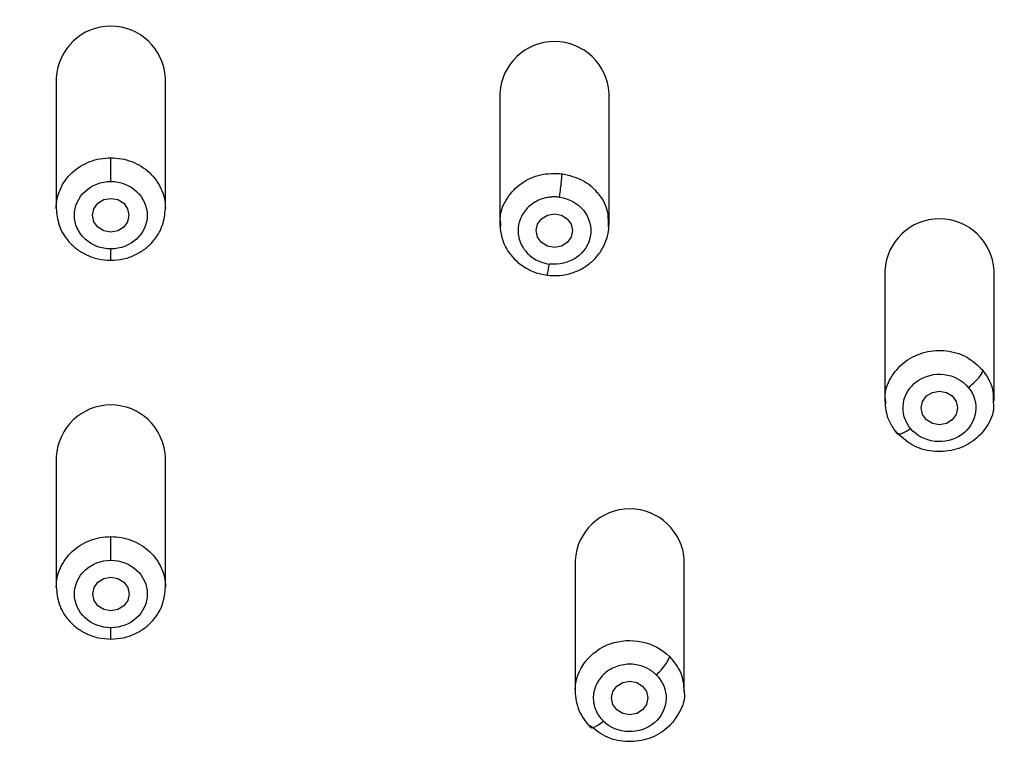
# Model space of a CAD drawing. Header units: millimetres. Extents: x 3500.5 to 3550.5, y 1627.6 to 1680.7.
# Tile 14 of 24: x 3516.7 to 3519.4, y 1660.2 to 1662.2. Entities that reach past the tile are written whole.
import ezdxf

# ---------------------------------------------------------------- set-up
doc = ezdxf.new("R2010")
doc.units = ezdxf.units.MM
doc.layers.add('cotas', color=253, linetype='Continuous', lineweight=5)
doc.styles.add('ARIAL', font='arial.ttf')
doc.dimstyles.new('RS (E1.10)', dxfattribs={"dimtxt": 1.5, "dimasz": 0.7, "dimexe": 0.5, "dimexo": 1, "dimgap": 1, "dimtad": 0, "dimtih": 1, "dimtoh": 1, "dimdec": 0, "dimlfac": 10, "dimtxsty": 'ARIAL', "dimcen": 0, "dimclrd": 256, "dimclre": 256, "dimclrt": 256, "dimadec": 0, "dimazin": 0, "dimtfac": 1, "dimtdec": 0, "dimtofl": 0, "dimtmove": 0, "dimatfit": 3, "dimfxl": 1, "dimlwd": -1, "dimlwe": -1, "dimarcsym": 0})

# ---------------------------------------------------------------- blocks, each defined once
blk = doc.blocks.new('*D17')
at = {"layer": 'cotas', "transparency": 16777216}
for p, q in [((3511.9823, 1659.2866), (3511.9823, 1667.7818)), ((3521.9734, 1659.2427), (3521.9734, 1667.7818)), ((3512.6823, 1667.2818), (3514.3939, 1667.2818)), ((3521.2734, 1667.2818), (3519.5617, 1667.2818))]:
    blk.add_line(p, q, dxfattribs=at)
for points in [[(3512.6823, 1667.3985), (3512.6823, 1667.1652), (3511.9823, 1667.2818)], [(3521.2734, 1667.3985), (3521.2734, 1667.1652), (3521.9734, 1667.2818)]]:
    blk.add_solid(points, dxfattribs=at)
at = {"layer": 'Defpoints', "color": 0, "transparency": 16777216}
for p in [(3511.9823, 1667.2818), (3511.9823, 1658.2866), (3521.9734, 1658.2427)]:
    blk.add_point(p, dxfattribs=at)
at = {"layer": 'cotas', "transparency": 16777216, "insert": (3516.9778, 1667.2818), "char_height": 1.5, "attachment_point": 5, "style": 'ARIAL'}
blk.add_mtext('100', dxfattribs=at)

msp = doc.modelspace()

# ---------------------------------------------------------------- linework, layer by layer
at = {"color": 7, "linetype": 'Continuous', "lineweight": 25}
for p, q in [((3516.8007, 1662.0361), (3516.8007, 1661.6776)), ((3517.1007, 1661.6776), (3517.1007, 1662.0361)), ((3518.0197, 1661.9939), (3518.0197, 1661.6353)), ((3518.3197, 1661.6353), (3518.3197, 1661.9939)), ((3518.317, 1661.6352), (3518.3176, 1661.6256)), ((3519.0776, 1661.5069), (3519.0776, 1661.1484)), ((3519.3776, 1661.1484), (3519.3776, 1661.5069)), ((3519.1087, 1661.0637), (3519.1109, 1661.0598)), ((3516.8009, 1660.9957), (3516.8009, 1660.6372)), ((3517.1009, 1660.6372), (3517.1009, 1660.9957)), ((3518.2266, 1660.7104), (3518.2266, 1660.3519)), ((3518.5266, 1660.3519), (3518.5266, 1660.7104)), ((3518.2675, 1660.2565), (3518.2696, 1660.2526))]:
    msp.add_line(p, q, dxfattribs=at)
at = {"color": 7, "linetype": 'Continuous', "lineweight": 25, "flags": 128}
for points in [[(3517.0007, 1661.6587), (3516.9969, 1661.641), (3516.9861, 1661.626), (3516.9698, 1661.6159), (3516.9507, 1661.6124), (3516.9316, 1661.6159), (3516.9153, 1661.626), (3516.9045, 1661.641), (3516.9007, 1661.6587), (3516.9045, 1661.6764), (3516.9153, 1661.6915), (3516.9316, 1661.7015), (3516.9507, 1661.705), (3516.9698, 1661.7015), (3516.9861, 1661.6915), (3516.9969, 1661.6764), (3517.0007, 1661.6587)], [(3518.2197, 1661.6165), (3518.2159, 1661.5987), (3518.205, 1661.5837), (3518.1888, 1661.5737), (3518.1697, 1661.5702), (3518.1505, 1661.5737), (3518.1343, 1661.5837), (3518.1235, 1661.5987), (3518.1197, 1661.6165), (3518.1235, 1661.6342), (3518.1343, 1661.6492), (3518.1505, 1661.6592), (3518.1697, 1661.6628), (3518.1888, 1661.6592), (3518.205, 1661.6492), (3518.2159, 1661.6342), (3518.2197, 1661.6165)], [(3519.2776, 1661.1295), (3519.2738, 1661.1118), (3519.2629, 1661.0968), (3519.2467, 1661.0868), (3519.2276, 1661.0832), (3519.2084, 1661.0868), (3519.1922, 1661.0968), (3519.1814, 1661.1118), (3519.1776, 1661.1295), (3519.1814, 1661.1472), (3519.1922, 1661.1623), (3519.2084, 1661.1723), (3519.2276, 1661.1758), (3519.2467, 1661.1723), (3519.2629, 1661.1623), (3519.2738, 1661.1472), (3519.2776, 1661.1295)], [(3517.0009, 1660.6183), (3516.9971, 1660.6006), (3516.9862, 1660.5856), (3516.97, 1660.5755), (3516.9509, 1660.572), (3516.9317, 1660.5755), (3516.9155, 1660.5856), (3516.9047, 1660.6006), (3516.9009, 1660.6183), (3516.9047, 1660.636), (3516.9155, 1660.651), (3516.9317, 1660.6611), (3516.9509, 1660.6646), (3516.97, 1660.6611), (3516.9862, 1660.651), (3516.9971, 1660.636), (3517.0009, 1660.6183)], [(3518.4266, 1660.333), (3518.4228, 1660.3153), (3518.4119, 1660.3002), (3518.3957, 1660.2902), (3518.3766, 1660.2867), (3518.3574, 1660.2902), (3518.3412, 1660.3002), (3518.3304, 1660.3153), (3518.3266, 1660.333), (3518.3304, 1660.3507), (3518.3412, 1660.3657), (3518.3574, 1660.3758), (3518.3766, 1660.3793), (3518.3957, 1660.3758), (3518.4119, 1660.3657), (3518.4228, 1660.3507), (3518.4266, 1660.333)]]:
    msp.add_lwpolyline(points, dxfattribs=at)
at = {"color": 7, "linetype": 'Continuous', "lineweight": 25}
for centre in [(3516.9507, 1662.0278), (3518.1697, 1661.9856), (3519.2276, 1661.4986), (3516.9509, 1660.9874), (3518.3766, 1660.7021)]:
    msp.add_arc(centre, 0.1502, 3.1722, 176.8278, dxfattribs=at)
for points, knots in [([(3521.8444, 1661.0744), (3521.832, 1661.1776), (3521.8094, 1661.3662), (3521.77, 1661.6219), (3521.7315, 1661.825), (3521.6944, 1661.9901), (3521.6567, 1662.1357), (3521.5999, 1662.3278), (3521.5134, 1662.5672), (3521.3808, 1662.848), (3521.2285, 1663.0965), (3521.0602, 1663.3143), (3520.9012, 1663.482), (3520.7446, 1663.6198), (3520.6082, 1663.7232), (3520.4779, 1663.8096), (3520.3502, 1663.8846), (3520.2066, 1663.9589), (3520.0383, 1664.0337), (3519.8513, 1664.1031), (3519.5808, 1664.186), (3519.2273, 1664.2637), (3518.79, 1664.3242), (3518.351, 1664.3657), (3517.9109, 1664.397), (3517.4552, 1664.4172), (3516.9866, 1664.4251), (3516.6169, 1664.4204), (3516.3542, 1664.4123), (3516.1795, 1664.4052), (3515.9651, 1664.3941), (3515.7013, 1664.377), (3515.5093, 1664.3603), (3515.405, 1664.3512)], [0, 0, 0, 0, 0.039243, 0.071791, 0.09764, 0.117187, 0.135526, 0.154214, 0.192441, 0.23085, 0.26994, 0.30031, 0.332064, 0.354244, 0.375996, 0.393823, 0.410415, 0.428983, 0.451508, 0.475834, 0.499608, 0.551439, 0.603105, 0.654723, 0.706374, 0.758049, 0.814897, 0.870869, 0.887859, 0.907162, 0.932279, 0.963225, 1, 1, 1, 1]), ([(3515.3985, 1664.321), (3515.5703, 1664.3372), (3515.9147, 1664.3644), (3516.3462, 1664.3848), (3516.6917, 1664.393), (3516.9508, 1664.395), (3517.21, 1664.393), (3517.5555, 1664.3848), (3517.9869, 1664.3644), (3518.4174, 1664.3304), (3518.7609, 1664.2954), (3519.1034, 1664.2526), (3519.443, 1664.1912), (3519.7746, 1664.1004), (3520.0172, 1664.0152), (3520.2511, 1663.9114), (3520.4736, 1663.7878), (3520.6472, 1663.6684), (3520.7778, 1663.5635), (3520.8712, 1663.4802), (3520.96, 1663.3928), (3521.0719, 1663.2708), (3521.2506, 1663.0445), (3521.4556, 1662.6907), (3521.6287, 1662.2371), (3521.7437, 1661.7685), (3521.8053, 1661.3724), (3521.8343, 1661.1339), (3521.8435, 1661.0543)], [220.357511, 220.357511, 220.357511, 220.357511, 225.496348, 230.635186, 233.204604, 235.774023, 238.343442, 240.912862, 246.051701, 251.190541, 253.75996, 256.32938, 261.468219, 264.037639, 266.607058, 269.176478, 271.745897, 274.315317, 275.600027, 276.884736, 278.169446, 279.455737, 282.026737, 287.168738, 292.310739, 297.45274, 302.59474, 305.165741, 305.165741, 305.165741, 305.165741]), ([(3515.2296, 1651.5859), (3515.2259, 1651.6281), (3515.2141, 1651.7548), (3515.188, 1651.9643), (3515.1399, 1652.2119), (3515.0817, 1652.4134), (3515.0194, 1652.5689), (3514.9635, 1652.6813), (3514.8981, 1652.7887), (3514.8235, 1652.8901), (3514.7539, 1652.969), (3514.6941, 1653.0281), (3514.6471, 1653.0707), (3514.5675, 1653.1372), (3514.4326, 1653.2348), (3514.2363, 1653.353), (3514.0163, 1653.4723), (3513.7961, 1653.5909), (3513.581, 1653.7172), (3513.3748, 1653.8555), (3513.182, 1654.0097), (3513.0059, 1654.1798), (3512.8489, 1654.365), (3512.6658, 1654.6288), (3512.485, 1654.9837), (3512.3473, 1655.3947), (3512.277, 1655.7008), (3512.2412, 1655.8932), (3512.2215, 1656.011), (3512.1977, 1656.1678), (3512.1719, 1656.3645), (3512.145, 1656.6011), (3512.1145, 1656.9169), (3512.0873, 1657.3124), (3512.0678, 1657.7878), (3512.0576, 1658.2635), (3512.0554, 1658.7394), (3512.0599, 1659.1367), (3512.0675, 1659.4537), (3512.0755, 1659.6917), (3512.0861, 1659.9259), (3512.1042, 1660.239), (3512.1296, 1660.5516), (3512.1633, 1660.8633), (3512.2019, 1661.1746), (3512.2632, 1661.5628), (3512.3757, 1662.0221), (3512.5446, 1662.467), (3512.7448, 1662.8138), (3512.9199, 1663.0354), (3513.0296, 1663.1547), (3513.1166, 1663.2401), (3513.2082, 1663.3211), (3513.3361, 1663.4231), (3513.5064, 1663.5389), (3513.7246, 1663.658), (3513.9538, 1663.7578), (3514.1912, 1663.8393), (3514.5155, 1663.926), (3514.8474, 1663.9846), (3515.182, 1664.0257), (3515.5178, 1664.0593), (3515.9385, 1664.0915), (3516.3601, 1664.111), (3516.6976, 1664.1188), (3516.9508, 1664.1208), (3517.2041, 1664.1188), (3517.5416, 1664.111), (3517.9632, 1664.0914), (3518.2997, 1664.0658), (3518.4678, 1664.0502)], [272.234451, 272.234451, 272.234451, 272.234451, 273.523234, 276.1008, 278.678366, 281.255932, 282.544715, 283.833498, 285.122281, 286.411064, 287.699847, 288.344238, 288.98863, 289.633021, 291.544346, 294.100061, 296.655777, 299.211493, 301.767209, 304.322925, 306.878641, 309.434356, 311.990072, 314.545788, 319.65722, 324.768651, 328.593127, 329.880083, 331.167039, 332.453996, 335.027909, 337.601821, 340.175734, 345.32356, 350.471386, 355.619211, 360.767037, 365.914862, 368.505671, 371.062688, 373.619705, 376.176722, 381.290755, 383.847772, 386.404789, 391.518822, 396.632856, 401.74689, 406.860923, 409.41794, 410.697118, 411.974957, 413.252796, 414.530634, 417.086312, 419.641989, 422.197667, 424.753344, 427.309021, 432.420376, 434.976054, 437.531731, 442.643086, 447.754441, 450.310119, 452.865796, 455.421473, 457.97715, 463.088505, 468.199859, 468.199859, 468.199859, 468.199859]), ([(3518.4678, 1664.0502), (3518.5518, 1664.0425), (3518.7196, 1664.0257), (3519.0543, 1663.9846), (3519.3861, 1663.9259), (3519.7105, 1663.8393), (3519.9479, 1663.7578), (3520.1771, 1663.6581), (3520.3953, 1663.5389), (3520.5655, 1663.4231), (3520.6935, 1663.3211), (3520.785, 1663.2401), (3520.8721, 1663.1547), (3520.9818, 1663.0355), (3521.1568, 1662.8138), (3521.3571, 1662.467), (3521.526, 1662.0221), (3521.6384, 1661.5628), (3521.6998, 1661.1746), (3521.7384, 1660.8632), (3521.7721, 1660.5516), (3521.7974, 1660.239), (3521.8156, 1659.9259), (3521.8261, 1659.6917), (3521.8342, 1659.4537), (3521.8418, 1659.1367), (3521.8462, 1658.7394), (3521.844, 1658.2635), (3521.8339, 1657.7878), (3521.8144, 1657.3124), (3521.7871, 1656.9169), (3521.7567, 1656.6011), (3521.7298, 1656.3645), (3521.7039, 1656.1678), (3521.6802, 1656.011), (3521.6605, 1655.8932), (3521.6246, 1655.7008), (3521.5544, 1655.3947), (3521.4167, 1654.9837), (3521.2359, 1654.6288), (3521.0528, 1654.365), (3520.8958, 1654.1798), (3520.7196, 1654.0097), (3520.5269, 1653.8555), (3520.3206, 1653.7172), (3520.1055, 1653.5909), (3519.8854, 1653.4723), (3519.6654, 1653.353), (3519.4691, 1653.2348), (3519.3342, 1653.1372), (3519.2546, 1653.0707), (3519.2076, 1653.0282), (3519.1478, 1652.969), (3519.0782, 1652.8901), (3519.0036, 1652.7887), (3518.9382, 1652.6813), (3518.8822, 1652.5689), (3518.82, 1652.4134), (3518.7734, 1652.2522), (3518.7378, 1652.0881), (3518.7084, 1651.9224), (3518.6876, 1651.7548), (3518.6719, 1651.5859), (3518.6647, 1651.5012), (3518.6614, 1651.4588)], [105.648385, 105.648385, 105.648385, 105.648385, 108.204063, 110.75974, 115.871094, 118.426772, 120.982449, 123.538126, 126.093803, 128.64948, 129.927319, 131.205158, 132.482996, 133.762174, 136.31919, 141.433223, 146.547256, 151.661289, 156.775322, 159.332338, 161.889355, 167.003387, 169.560404, 172.11742, 174.674437, 177.265247, 182.413074, 187.5609, 192.708727, 197.856554, 203.004381, 205.578294, 208.152208, 210.726121, 212.013078, 213.300034, 214.586991, 218.411468, 223.522901, 228.634334, 231.190051, 233.745767, 236.301484, 238.857201, 241.412917, 243.968634, 246.524351, 249.080067, 251.635784, 253.547109, 254.1915, 254.835892, 255.480283, 256.769065, 258.057847, 259.346629, 260.635412, 261.924194, 264.501758, 265.79054, 267.079323, 269.656887, 270.945669, 272.234451, 272.234451, 272.234451, 272.234451]), ([(3516.9508, 1650.2705), (3516.9366, 1650.2706), (3516.909, 1650.2707), (3516.8687, 1650.2714), (3516.8305, 1650.2725), (3516.7787, 1650.2747), (3516.7145, 1650.2792), (3516.6093, 1650.2907), (3516.4821, 1650.3141), (3516.3196, 1650.365), (3516.1563, 1650.4475), (3515.9991, 1650.5711), (3515.8487, 1650.7446), (3515.7141, 1650.9783), (3515.6242, 1651.2181), (3515.5659, 1651.4201), (3515.5283, 1651.571), (3515.4981, 1651.706), (3515.4771, 1651.8075), (3515.4574, 1651.9087), (3515.4413, 1651.9927), (3515.4199, 1652.0926), (3515.4014, 1652.1704), (3515.3767, 1652.2592), (3515.345, 1652.3559), (3515.2991, 1652.472), (3515.2327, 1652.6021), (3515.1528, 1652.7256), (3515.0579, 1652.8457), (3514.9519, 1652.9563), (3514.8304, 1653.0627), (3514.7165, 1653.1495), (3514.5874, 1653.2381), (3514.4114, 1653.3477), (3514.2167, 1653.4557), (3514.0337, 1653.5538), (3513.8932, 1653.6297), (3513.76, 1653.7041), (3513.6279, 1653.7826), (3513.501, 1653.866), (3513.3515, 1653.9765), (3513.2045, 1654.104), (3513.0631, 1654.2496), (3512.9256, 1654.4146), (3512.7779, 1654.6308), (3512.6433, 1654.886), (3512.5305, 1655.1641), (3512.4356, 1655.4714), (3512.359, 1655.8206), (3512.3136, 1656.1179), (3512.2857, 1656.3365), (3512.2687, 1656.4812), (3512.2537, 1656.6207), (3512.2334, 1656.8318), (3512.2048, 1657.2042), (3512.1832, 1657.6869), (3512.1699, 1658.2856), (3512.1686, 1658.8647), (3512.1802, 1659.4845), (3512.2005, 1659.9677), (3512.2268, 1660.3543), (3512.2484, 1660.5955), (3512.2691, 1660.7881), (3512.2916, 1660.9806), (3512.3253, 1661.2368), (3512.3747, 1661.5246), (3512.4611, 1661.9046), (3512.5819, 1662.2688), (3512.7615, 1662.6201), (3512.9269, 1662.8681), (3513.1186, 1663.0908), (3513.3454, 1663.2919), (3513.5992, 1663.4626), (3513.8562, 1663.5918), (3514.1452, 1663.7023), (3514.4452, 1663.7847), (3514.7717, 1663.8468), (3515.0296, 1663.8817), (3515.2365, 1663.9045), (3515.4436, 1663.9251), (3515.7027, 1663.9477), (3516.0143, 1663.9692), (3516.273, 1663.9818), (3516.4811, 1663.9888), (3516.6367, 1663.9925), (3516.7943, 1663.9948), (3516.8984, 1663.9951), (3516.9511, 1663.9953)], [0, 0, 0, 0, 0.002122, 0.00414, 0.006054, 0.007863, 0.011921, 0.015731, 0.023833, 0.031477, 0.041788, 0.052165, 0.062894, 0.077964, 0.094138, 0.101938, 0.10973, 0.117511, 0.122692, 0.125281, 0.133038, 0.135623, 0.140789, 0.145208, 0.149636, 0.156263, 0.16416, 0.171715, 0.178427, 0.187168, 0.194689, 0.202654, 0.208647, 0.218183, 0.233743, 0.242059, 0.249337, 0.257709, 0.264958, 0.272426, 0.280619, 0.293153, 0.302182, 0.311964, 0.32657, 0.34329, 0.35771, 0.374598, 0.39503, 0.41545, 0.423333, 0.430761, 0.439065, 0.44607, 0.465125, 0.499645, 0.524374, 0.562137, 0.593383, 0.624634, 0.640261, 0.655888, 0.663701, 0.671516, 0.687148, 0.705309, 0.718427, 0.749701, 0.766391, 0.781011, 0.796668, 0.812325, 0.827982, 0.843636, 0.856161, 0.874939, 0.890584, 0.906225, 0.914068, 0.92186, 0.937491, 0.953119, 0.968744, 0.976349, 0.984371, 0.992103, 1, 1, 1, 1]), ([(3516.9511, 1663.9953), (3516.9819, 1663.9952), (3517.0431, 1663.9951), (3517.1346, 1663.9943), (3517.2419, 1663.9928), (3517.3635, 1663.9903), (3517.6377, 1663.9822), (3517.9563, 1663.9658), (3518.3209, 1663.9375), (3518.5939, 1663.9122), (3518.8665, 1663.8829), (3519.1378, 1663.8448), (3519.4067, 1663.7942), (3519.6714, 1663.727), (3519.9293, 1663.6398), (3520.1716, 1663.5315), (3520.4053, 1663.3973), (3520.617, 1663.2415), (3520.8144, 1663.0558), (3520.9804, 1662.8589), (3521.1286, 1662.6374), (3521.2908, 1662.331), (3521.4405, 1661.92), (3521.5237, 1661.5437), (3521.5663, 1661.291), (3521.585, 1661.1664), (3521.6022, 1661.0396), (3521.6181, 1660.9129), (3521.6329, 1660.7841), (3521.646, 1660.6635), (3521.6585, 1660.5366), (3521.6733, 1660.3671), (3521.6892, 1660.1488), (3521.7084, 1659.8093), (3521.7237, 1659.3852), (3521.7338, 1658.7745), (3521.7306, 1658.1306), (3521.7124, 1657.524), (3521.6899, 1657.1184), (3521.6682, 1656.8316), (3521.6496, 1656.6352), (3521.6314, 1656.4669), (3521.6164, 1656.3407), (3521.6004, 1656.2145), (3521.5773, 1656.0468), (3521.5354, 1655.7873), (3521.4448, 1655.3722), (3521.3, 1654.961), (3521.119, 1654.6253), (3520.9718, 1654.4078), (3520.8049, 1654.2091), (3520.6105, 1654.0238), (3520.4308, 1653.8859), (3520.2786, 1653.7858), (3520.1583, 1653.7138), (3520.0275, 1653.6401), (3519.867, 1653.5531), (3519.6688, 1653.4472), (3519.4421, 1653.3196), (3519.2123, 1653.1727), (3519.0299, 1653.0307), (3518.8992, 1652.9053), (3518.8085, 1652.8029), (3518.7297, 1652.6977), (3518.6597, 1652.5844), (3518.5999, 1652.4652), (3518.5504, 1652.3404), (3518.5168, 1652.2319), (3518.4942, 1652.1454), (3518.4788, 1652.079), (3518.4648, 1652.0133), (3518.4516, 1651.9471), (3518.4411, 1651.8926), (3518.4325, 1651.8482), (3518.4282, 1651.826), (3518.4261, 1651.8148)], [0, 0, 0, 0, 0.005265, 0.010473, 0.015634, 0.02362, 0.031267, 0.062528, 0.078163, 0.093801, 0.109443, 0.125089, 0.14074, 0.156396, 0.172054, 0.187718, 0.202401, 0.219045, 0.233839, 0.250376, 0.264971, 0.281696, 0.312989, 0.344277, 0.352098, 0.359918, 0.367377, 0.375556, 0.383374, 0.39119, 0.397862, 0.406822, 0.422454, 0.438086, 0.469347, 0.500603, 0.550612, 0.588122, 0.612618, 0.625639, 0.641273, 0.649037, 0.656907, 0.664725, 0.672544, 0.688185, 0.713222, 0.750769, 0.767529, 0.782119, 0.797786, 0.813461, 0.829127, 0.836958, 0.844777, 0.853139, 0.862625, 0.875991, 0.891556, 0.90709, 0.922584, 0.930981, 0.93805, 0.945985, 0.953512, 0.960921, 0.968978, 0.976722, 0.980606, 0.984474, 0.988518, 0.992233, 0.996116, 0.998057, 1, 1, 1, 1]), ([(3519.4659, 1653.6814), (3519.6129, 1653.7473), (3519.7601, 1653.8141), (3519.973, 1653.9322), (3520.0425, 1653.9746), (3520.1769, 1654.0657), (3520.2419, 1654.1145), (3520.4275, 1654.2703), (3520.5387, 1654.3869), (3520.7302, 1654.6379), (3520.8109, 1654.7723), (3520.9453, 1655.05), (3520.9993, 1655.1934), (3521.0878, 1655.4842), (3521.1223, 1655.6316), (3521.1787, 1655.9279), (3521.2006, 1656.0768), (3521.2388, 1656.375), (3521.2556, 1656.5245), (3521.2977, 1656.9735), (3521.3146, 1657.2737), (3521.3364, 1657.8749), (3521.3414, 1658.176), (3521.3428, 1658.7789), (3521.3393, 1659.0808), (3521.3214, 1659.6853), (3521.307, 1659.9882), (3521.2704, 1660.442), (3521.2552, 1660.593), (3521.2203, 1660.895), (3521.2008, 1661.0461), (3521.152, 1661.3475), (3521.1225, 1661.4976), (3521.0466, 1661.7945), (3521, 1661.9412), (3520.8828, 1662.2263), (3520.812, 1662.3645), (3520.6405, 1662.6237), (3520.5394, 1662.7444), (3520.3658, 1662.9043), (3520.3043, 1662.954), (3520.1752, 1663.0457), (3520.1075, 1663.0877), (3519.8973, 1663.2018), (3519.7477, 1663.2619), (3519.4399, 1663.3561), (3519.2817, 1663.3906), (3518.9625, 1663.4441), (3518.8014, 1663.4631), (3518.4786, 1663.4951), (3518.3169, 1663.5087), (3517.993, 1663.5315), (3517.8309, 1663.5407), (3517.5063, 1663.5541), (3517.3438, 1663.5584), (3517.0187, 1663.5625), (3516.8561, 1663.5624), (3516.531, 1663.5578), (3516.3686, 1663.5532), (3516.0441, 1663.5393), (3515.8819, 1663.5299), (3515.72, 1663.5182)], [0, 0, 0, 0, 0.03125, 0.03125, 0.046875, 0.046875, 0.0625, 0.0625, 0.09375, 0.09375, 0.125, 0.125, 0.15625, 0.15625, 0.1875, 0.1875, 0.21875, 0.21875, 0.25, 0.25, 0.3125, 0.3125, 0.375, 0.375, 0.4375, 0.4375, 0.5, 0.5, 0.53125, 0.53125, 0.5625, 0.5625, 0.59375, 0.59375, 0.625, 0.625, 0.65625, 0.65625, 0.6875, 0.6875, 0.703125, 0.703125, 0.71875, 0.71875, 0.75, 0.75, 0.78125, 0.78125, 0.8125, 0.8125, 0.84375, 0.84375, 0.875, 0.875, 0.90625, 0.90625, 0.9375, 0.9375, 0.96875, 0.96875, 1, 1, 1, 1]), ([(3515.724, 1663.4907), (3515.8419, 1663.4984), (3516.0879, 1663.5144), (3516.4469, 1663.5278), (3516.8025, 1663.5339), (3517.1545, 1663.5336), (3517.5137, 1663.5261), (3517.8316, 1663.5126), (3518.0902, 1663.4971), (3518.2877, 1663.4829), (3518.4354, 1663.4706), (3518.5424, 1663.4611), (3518.6169, 1663.4541), (3518.6949, 1663.4464), (3518.7764, 1663.4376), (3518.8614, 1663.4277), (3518.9586, 1663.4153), (3519.0916, 1663.396), (3519.2465, 1663.3687), (3519.4084, 1663.333), (3519.5574, 1663.2931), (3519.7009, 1663.2466), (3519.838, 1663.1929), (3519.9767, 1663.1284), (3520.1177, 1663.0497), (3520.2603, 1662.9522), (3520.3722, 1662.8593), (3520.4592, 1662.7757), (3520.5265, 1662.7038), (3520.5922, 1662.6255), (3520.6558, 1662.5409), (3520.723, 1662.4406), (3520.7947, 1662.3181), (3520.8698, 1662.1666), (3520.9367, 1662.0035), (3520.9936, 1661.8369), (3521.0398, 1661.6749), (3521.0793, 1661.5103), (3521.1155, 1661.33), (3521.1459, 1661.1473), (3521.1716, 1660.9627), (3521.194, 1660.7814), (3521.2164, 1660.5803), (3521.235, 1660.384), (3521.2487, 1660.2112), (3521.2581, 1660.0742), (3521.2661, 1659.9405), (3521.2735, 1659.8008), (3521.28, 1659.6539), (3521.2876, 1659.4517), (3521.2947, 1659.1916), (3521.2997, 1658.8709), (3521.3012, 1658.5531), (3521.2992, 1658.2364), (3521.2959, 1657.9915), (3521.2915, 1657.849), (3521.2904, 1657.812)], [0, 0, 0, 0, 0.03405, 0.071067, 0.103454, 0.136454, 0.172421, 0.206908, 0.228115, 0.247065, 0.263995, 0.270855, 0.278058, 0.285604, 0.293494, 0.301726, 0.310302, 0.321844, 0.340585, 0.355841, 0.369935, 0.385433, 0.399776, 0.412964, 0.430242, 0.447254, 0.464002, 0.473434, 0.483259, 0.493475, 0.504084, 0.515085, 0.529889, 0.546973, 0.566339, 0.583487, 0.600637, 0.617786, 0.635237, 0.656929, 0.67457, 0.692468, 0.713097, 0.736866, 0.753253, 0.766505, 0.779212, 0.794575, 0.809713, 0.824625, 0.85712, 0.890225, 0.92394, 0.955659, 0.988507, 1, 1, 1, 1]), ([(3516.9507, 1661.7514), (3516.9507, 1661.7568), (3516.9507, 1661.7631), (3516.9507, 1661.7764), (3516.9507, 1661.7833), (3516.9507, 1661.796), (3516.9507, 1661.8018), (3516.9507, 1661.811), (3516.9507, 1661.8143), (3516.9507, 1661.8166)], [0, 0, 0, 0, 0.25, 0.25, 0.5, 0.5, 0.75, 0.75, 1, 1, 1, 1]), ([(3518.1836, 1661.7082), (3518.1844, 1661.7136), (3518.1853, 1661.7199), (3518.187, 1661.733), (3518.1878, 1661.7399), (3518.1892, 1661.7525), (3518.1897, 1661.7582), (3518.1904, 1661.7674), (3518.1905, 1661.7707), (3518.1905, 1661.773)], [0, 0, 0, 0, 0.25, 0.25, 0.5, 0.5, 0.75, 0.75, 1, 1, 1, 1]), ([(3518.1836, 1661.7082), (3518.1803, 1661.7086), (3518.1739, 1661.7092), (3518.1641, 1661.7091), (3518.1543, 1661.7081), (3518.1414, 1661.7056), (3518.1259, 1661.7004), (3518.1091, 1661.691), (3518.0946, 1661.6786), (3518.0792, 1661.6589), (3518.0679, 1661.6297), (3518.0701, 1661.5987), (3518.079, 1661.5759), (3518.0892, 1661.5603), (3518.1026, 1661.5469), (3518.1186, 1661.5362), (3518.1365, 1661.5282), (3518.1494, 1661.5259), (3518.1558, 1661.5248)], [0, 0, 0, 0, 0.031097, 0.062139, 0.093432, 0.125279, 0.188231, 0.250407, 0.312428, 0.375565, 0.500094, 0.624573, 0.687506, 0.749713, 0.811809, 0.874873, 0.937913, 1, 1, 1, 1]), ([(3516.8006, 1661.6776), (3516.8023, 1661.662), (3516.8058, 1661.6287), (3516.8291, 1661.5908), (3516.8572, 1661.5646), (3516.8844, 1661.5486), (3516.9161, 1661.5372), (3516.939, 1661.5357), (3516.9507, 1661.535)], [0, 0, 0, 0, 0.205857, 0.441376, 0.570242, 0.706456, 0.849832, 1, 1, 1, 1]), ([(3516.9507, 1661.535), (3516.9624, 1661.5357), (3516.9853, 1661.5372), (3517.017, 1661.5486), (3517.0442, 1661.5646), (3517.0723, 1661.5908), (3517.0956, 1661.6287), (3517.0991, 1661.662), (3517.1008, 1661.6776)], [0, 0, 0, 0, 0.150168, 0.293544, 0.429758, 0.558624, 0.794143, 1, 1, 1, 1]), ([(3518.0196, 1661.6353), (3518.0208, 1661.6226), (3518.0233, 1661.5942), (3518.0446, 1661.551), (3518.0785, 1661.5195), (3518.1158, 1661.5006), (3518.1379, 1661.4963), (3518.1493, 1661.494)], [0, 0, 0, 0, 0.183585, 0.411875, 0.683611, 0.836592, 1, 1, 1, 1]), ([(3518.1493, 1661.494), (3518.1611, 1661.4933), (3518.1843, 1661.4918), (3518.2183, 1661.4993), (3518.2488, 1661.5127), (3518.2746, 1661.5319), (3518.2948, 1661.5551), (3518.3092, 1661.5808), (3518.3182, 1661.6078), (3518.3192, 1661.6263), (3518.3197, 1661.6354)], [0, 0, 0, 0, 0.139004, 0.274228, 0.405372, 0.532348, 0.655546, 0.774753, 0.889572, 1, 1, 1, 1]), ([(3519.3069, 1661.186), (3519.3115, 1661.1894), (3519.3166, 1661.1934), (3519.3263, 1661.2022), (3519.331, 1661.207), (3519.3388, 1661.2162), (3519.3418, 1661.2205), (3519.3457, 1661.2279), (3519.3465, 1661.231), (3519.3465, 1661.2332)], [0, 0, 0, 0, 0.25, 0.25, 0.5, 0.5, 0.75, 0.75, 1, 1, 1, 1]), ([(3519.0775, 1661.1483), (3519.0791, 1661.1321), (3519.0821, 1661.0998), (3519.101, 1661.0728), (3519.1104, 1661.0594)], [0, 0, 0, 0, 0.501875, 1, 1, 1, 1]), ([(3519.375, 1661.1483), (3519.3757, 1661.1423), (3519.3786, 1661.1183), (3519.36, 1661.0773), (3519.3217, 1661.0355), (3519.2675, 1661.0107), (3519.208, 1661.0072), (3519.15, 1661.0243), (3519.1225, 1661.0505), (3519.1087, 1661.0637)], [0, 0, 0, 0, 0.051992, 0.209993, 0.367994, 0.525996, 0.683997, 0.841999, 1, 1, 1, 1]), ([(3516.9509, 1660.711), (3516.9509, 1660.7164), (3516.9509, 1660.7227), (3516.9509, 1660.736), (3516.9509, 1660.7429), (3516.9509, 1660.7556), (3516.9509, 1660.7614), (3516.9509, 1660.7705), (3516.9509, 1660.7739), (3516.9509, 1660.7762)], [0, 0, 0, 0, 0.25, 0.25, 0.5, 0.5, 0.75, 0.75, 1, 1, 1, 1]), ([(3516.8008, 1660.6372), (3516.8024, 1660.6216), (3516.806, 1660.5883), (3516.8293, 1660.5504), (3516.8573, 1660.5242), (3516.8846, 1660.5082), (3516.9163, 1660.4968), (3516.9392, 1660.4953), (3516.9509, 1660.4946)], [0, 0, 0, 0, 0.205857, 0.441376, 0.570242, 0.706456, 0.849832, 1, 1, 1, 1]), ([(3516.9509, 1660.4946), (3516.9626, 1660.4953), (3516.9854, 1660.4968), (3517.0172, 1660.5082), (3517.0444, 1660.5242), (3517.0724, 1660.5504), (3517.0958, 1660.5883), (3517.0993, 1660.6216), (3517.101, 1660.6372)], [0, 0, 0, 0, 0.150168, 0.293544, 0.429758, 0.558624, 0.794143, 1, 1, 1, 1]), ([(3518.4493, 1660.3966), (3518.447, 1660.3987), (3518.4424, 1660.403), (3518.4347, 1660.4085), (3518.4264, 1660.4134), (3518.4146, 1660.4189), (3518.399, 1660.4239), (3518.3795, 1660.4262), (3518.3598, 1660.4249), (3518.3346, 1660.4184), (3518.306, 1660.4022), (3518.2869, 1660.3767), (3518.2784, 1660.3538), (3518.2759, 1660.3357), (3518.2773, 1660.3175), (3518.2826, 1660.2999), (3518.2911, 1660.2833), (3518.2996, 1660.274), (3518.3038, 1660.2694)], [0, 0, 0, 0, 0.031097, 0.062139, 0.093432, 0.125279, 0.188231, 0.250407, 0.312428, 0.375565, 0.500094, 0.624573, 0.687506, 0.749713, 0.811809, 0.874873, 0.937913, 1, 1, 1, 1]), ([(3518.4493, 1660.3966), (3518.4536, 1660.4003), (3518.4582, 1660.4048), (3518.4672, 1660.4144), (3518.4715, 1660.4197), (3518.4786, 1660.4295), (3518.4814, 1660.4342), (3518.4849, 1660.4419), (3518.4857, 1660.445), (3518.4857, 1660.4473)], [0, 0, 0, 0, 0.25, 0.25, 0.5, 0.5, 0.75, 0.75, 1, 1, 1, 1]), ([(3518.2265, 1660.3517), (3518.2271, 1660.3425), (3518.2282, 1660.3241), (3518.237, 1660.2976), (3518.2502, 1660.2729), (3518.2629, 1660.2591), (3518.2692, 1660.2522)], [0, 0, 0, 0, 0.250913, 0.501869, 0.751824, 1, 1, 1, 1]), ([(3518.5258, 1660.3517), (3518.526, 1660.3504), (3518.5298, 1660.3313), (3518.5154, 1660.2934), (3518.4826, 1660.2483), (3518.4312, 1660.2186), (3518.3724, 1660.2096), (3518.3128, 1660.2211), (3518.2826, 1660.2447), (3518.2675, 1660.2565)], [0, 0, 0, 0, 0.012013, 0.176678, 0.341342, 0.506007, 0.670671, 0.835336, 1, 1, 1, 1])]:
    msp.add_open_spline(points, degree=3, knots=knots, dxfattribs=at)
at = {"color": 8, "linetype": 'Continuous', "lineweight": 25}
for points, knots in [([(3512.2249, 1655.6168), (3512.1976, 1655.7401), (3512.1398, 1656.002), (3512.0871, 1656.4081), (3512.0406, 1656.8301), (3512.0094, 1657.2535), (3511.9797, 1657.8691), (3511.9662, 1658.6773), (3511.9773, 1659.4964), (3512.0052, 1660.1341), (3512.0375, 1660.5907), (3512.0861, 1661.0461), (3512.1488, 1661.5001), (3512.2378, 1661.9247), (3512.3604, 1662.3158), (3512.5165, 1662.6693), (3512.7034, 1662.9741), (3512.9103, 1663.2282), (3513.1247, 1663.435), (3513.3648, 1663.6159), (3513.6555, 1663.7859), (3513.9996, 1663.9325), (3514.3935, 1664.0464), (3514.8648, 1664.1358), (3515.4107, 1664.1956), (3516.095, 1664.2477), (3516.8502, 1664.2706), (3517.6746, 1664.2573), (3518.222, 1664.2136), (3518.4957, 1664.1918)], [0, 0, 0, 0, 0.028539, 0.060611, 0.09269, 0.124768, 0.156847, 0.232459, 0.308061, 0.342631, 0.377224, 0.411822, 0.446417, 0.481004, 0.509826, 0.538641, 0.567449, 0.589061, 0.610676, 0.632298, 0.65392, 0.682743, 0.711575, 0.740412, 0.783674, 0.826941, 0.884627, 0.942314, 1, 1, 1, 1]), ([(3518.4957, 1664.1918), (3518.6697, 1664.1741), (3519.0178, 1664.1388), (3519.4768, 1664.0547), (3519.8674, 1663.9421), (3520.1892, 1663.8128), (3520.4663, 1663.6612), (3520.6985, 1663.497), (3520.8899, 1663.33), (3521.0617, 1663.1457), (3521.2297, 1662.9245), (3521.3852, 1662.664), (3521.5205, 1662.3646), (3521.6502, 1661.9813), (3521.7535, 1661.5115), (3521.8267, 1660.96), (3521.8804, 1660.4064), (3521.9107, 1659.8523), (3521.9269, 1659.299), (3521.9321, 1658.7468), (3521.9278, 1658.2177), (3521.9145, 1657.7118), (3521.8914, 1657.2292), (3521.8541, 1656.7473), (3521.7963, 1656.2671), (3521.7454, 1655.8883), (3521.688, 1655.675), (3521.6728, 1655.6182)], [0, 0, 0, 0, 0.046952, 0.093888, 0.125182, 0.15647, 0.187753, 0.211222, 0.234688, 0.258145, 0.281602, 0.312874, 0.344149, 0.37543, 0.429043, 0.482674, 0.536312, 0.589958, 0.643291, 0.696576, 0.749862, 0.796486, 0.843111, 0.889734, 0.936356, 0.983079, 1, 1, 1, 1]), ([(3521.4065, 1655.4324), (3521.4442, 1655.592), (3521.5202, 1655.9138), (3521.5817, 1656.4051), (3521.6321, 1656.9002), (3521.6677, 1657.4957), (3521.6871, 1658.1921), (3521.6875, 1658.9891), (3521.6678, 1659.7869), (3521.614, 1660.5853), (3521.5366, 1661.2268), (3521.4395, 1661.7092), (3521.3483, 1662.0333), (3521.2363, 1662.3225), (3521.1075, 1662.5749), (3520.9687, 1662.7906), (3520.806, 1662.9912), (3520.6197, 1663.1728), (3520.4116, 1663.3324), (3520.1849, 1663.468), (3519.9437, 1663.5792), (3519.6642, 1663.6774), (3519.3465, 1663.7567), (3518.9937, 1663.8161), (3518.4911, 1663.8732), (3517.8386, 1663.9259), (3517.0361, 1663.9495), (3516.3433, 1663.9366), (3515.7616, 1663.9016), (3515.2906, 1663.8601), (3514.821, 1663.8063), (3514.424, 1663.7288), (3514.1031, 1663.6332), (3513.8554, 1663.5355), (3513.6197, 1663.4142), (3513.4004, 1663.2683), (3513.2011, 1663.0993), (3513.0246, 1662.9092), (3512.8719, 1662.7018), (3512.7171, 1662.4367), (3512.5766, 1662.1092), (3512.4632, 1661.7211), (3512.3852, 1661.326), (3512.3311, 1660.9281), (3512.2727, 1660.3978), (3512.2321, 1659.7318), (3512.2134, 1658.9342), (3512.2155, 1658.1372), (3512.2386, 1657.3415), (3512.2903, 1656.6468), (3512.3642, 1656.0545), (3512.4361, 1655.6344), (3512.5104, 1655.3842), (3512.5371, 1655.2943)], [0, 0, 0, 0, 0.021153, 0.042627, 0.064093, 0.085557, 0.11989, 0.15422, 0.188552, 0.222892, 0.257245, 0.271573, 0.285909, 0.300251, 0.311015, 0.321782, 0.332552, 0.343322, 0.354094, 0.364863, 0.375628, 0.386391, 0.400732, 0.415064, 0.429389, 0.461452, 0.493504, 0.525559, 0.544447, 0.563346, 0.582255, 0.601175, 0.611935, 0.622699, 0.633466, 0.644237, 0.655009, 0.665779, 0.676548, 0.687315, 0.704526, 0.72173, 0.738924, 0.756107, 0.773281, 0.807623, 0.841958, 0.87629, 0.910625, 0.944969, 0.966442, 0.98793, 1, 1, 1, 1]), ([(3521.1173, 1654.7077), (3521.1256, 1654.7228), (3521.1425, 1654.7533), (3521.167, 1654.8002), (3521.1913, 1654.8487), (3521.2151, 1654.8988), (3521.2515, 1654.9794), (3521.2993, 1655.0959), (3521.3552, 1655.2542), (3521.4121, 1655.4444), (3521.4657, 1655.6655), (3521.5123, 1655.9106), (3521.5496, 1656.1585), (3521.5804, 1656.4053), (3521.6075, 1656.6527), (3521.6367, 1656.9829), (3521.6617, 1657.3923), (3521.679, 1657.8895), (3521.6874, 1658.4117), (3521.6864, 1658.9141), (3521.6771, 1659.4126), (3521.6627, 1659.8036), (3521.6438, 1660.1362), (3521.6257, 1660.3857), (3521.6066, 1660.5932), (3521.589, 1660.759), (3521.5752, 1660.8768), (3521.5599, 1661.0011), (3521.5379, 1661.1668), (3521.4919, 1661.4628), (3521.4031, 1661.8734), (3521.234, 1662.3517), (3521.0207, 1662.7279), (3520.8029, 1662.9945), (3520.6123, 1663.1793), (3520.407, 1663.3354), (3520.1046, 1663.5151), (3519.778, 1663.645), (3519.4334, 1663.7358), (3519.1703, 1663.7876), (3518.9047, 1663.8264), (3518.6378, 1663.8561), (3518.3704, 1663.8813), (3518.0134, 1663.9101), (3517.6585, 1663.9297), (3517.3005, 1663.9405), (3517.0318, 1663.9438), (3516.7602, 1663.943), (3516.402, 1663.9359), (3516.0441, 1663.9197), (3515.6868, 1663.8943), (3515.4192, 1663.8711), (3515.1519, 1663.8444), (3514.8855, 1663.8115), (3514.6208, 1663.7677), (3514.364, 1663.7106), (3514.1077, 1663.6347), (3513.8596, 1663.5377), (3513.6197, 1663.4141), (3513.4032, 1663.2702), (3513.2036, 1663.1015), (3513.0304, 1662.916), (3512.8749, 1662.7065), (3512.7135, 1662.4319), (3512.5467, 1662.0358), (3512.442, 1661.6278), (3512.3797, 1661.276), (3512.3445, 1661.0275), (3512.3145, 1660.7789), (3512.2886, 1660.5302), (3512.2678, 1660.2809), (3512.246, 1659.9483), (3512.2282, 1659.5395), (3512.2168, 1659.0409), (3512.2137, 1658.5262), (3512.2197, 1658.0214), (3512.2345, 1657.5241), (3512.2555, 1657.1219), (3512.2813, 1656.7914), (3512.3056, 1656.5438), (3512.3289, 1656.3425), (3512.3503, 1656.1781), (3512.3734, 1656.0139), (3512.4074, 1655.8089), (3512.4758, 1655.4831), (3512.5729, 1655.1564), (3512.7074, 1654.8466), (3512.8317, 1654.6187), (3512.9741, 1654.41), (3513.1433, 1654.2111), (3513.3319, 1654.0325), (3513.5088, 1653.8971), (3513.6584, 1653.7989), (3513.8122, 1653.7067), (3514.0084, 1653.5983), (3514.2448, 1653.4711), (3514.4778, 1653.3389), (3514.7031, 1653.1949), (3514.8796, 1653.0598), (3515.0097, 1652.9394), (3515.1017, 1652.8411), (3515.1839, 1652.7369), (3515.2555, 1652.6284), (3515.3176, 1652.5146), (3515.3706, 1652.3944), (3515.4142, 1652.2686), (3515.449, 1652.142), (3515.4776, 1652.0135), (3515.4986, 1651.9047), (3515.5156, 1651.8177), (3515.5288, 1651.7528), (3515.5427, 1651.688), (3515.5748, 1651.5449), (3515.6182, 1651.3725), (3515.6813, 1651.1798), (3515.7475, 1651.0139), (3515.8393, 1650.8378), (3515.9635, 1650.6729), (3516.1015, 1650.5465), (3516.2494, 1650.4537), (3516.3988, 1650.3936), (3516.5439, 1650.3573), (3516.6549, 1650.3408), (3516.7464, 1650.3326), (3516.8131, 1650.3288), (3516.8817, 1650.3268), (3516.927, 1650.3265), (3516.9508, 1650.3264)], [0, 0, 0, 0, 0.001651, 0.003344, 0.005079, 0.006857, 0.008678, 0.013607, 0.019035, 0.024961, 0.032922, 0.041224, 0.049349, 0.05747, 0.06559, 0.07371, 0.089947, 0.105768, 0.122412, 0.141053, 0.154875, 0.17111, 0.179229, 0.187348, 0.195466, 0.199526, 0.203586, 0.20702, 0.211709, 0.219834, 0.236091, 0.252357, 0.268626, 0.277197, 0.28492, 0.29357, 0.301215, 0.317482, 0.32562, 0.333755, 0.341885, 0.350013, 0.358137, 0.366259, 0.382496, 0.390357, 0.398735, 0.406857, 0.414976, 0.431213, 0.439333, 0.447456, 0.455582, 0.463711, 0.471843, 0.479979, 0.487674, 0.496262, 0.504407, 0.512555, 0.520389, 0.528851, 0.536463, 0.545142, 0.559267, 0.577673, 0.585801, 0.593926, 0.602048, 0.610167, 0.618287, 0.626406, 0.642643, 0.65819, 0.675109, 0.692944, 0.707575, 0.723813, 0.732388, 0.740053, 0.748174, 0.752231, 0.756297, 0.764424, 0.772556, 0.788825, 0.797495, 0.805119, 0.813672, 0.821426, 0.82958, 0.837726, 0.841797, 0.845868, 0.853998, 0.862112, 0.870206, 0.878281, 0.886331, 0.890318, 0.894356, 0.898549, 0.902374, 0.906204, 0.910393, 0.914408, 0.918428, 0.922453, 0.926483, 0.928557, 0.930519, 0.932497, 0.934561, 0.943821, 0.948591, 0.95311, 0.960293, 0.967105, 0.972588, 0.978024, 0.983546, 0.987531, 0.991781, 0.993776, 0.995894, 0.997843, 1, 1, 1, 1]), ([(3516.9508, 1663.9672), (3516.9845, 1663.9672), (3517.066, 1663.967), (3517.2094, 1663.9655), (3517.3743, 1663.9622), (3517.5408, 1663.9571), (3517.6908, 1663.951), (3517.8288, 1663.9441), (3517.9628, 1663.9363), (3518.0924, 1663.9277), (3518.2109, 1663.9189), (3518.3224, 1663.9099), (3518.4312, 1663.9005), (3518.5457, 1663.8899), (3518.6592, 1663.8787), (3518.7534, 1663.8686), (3518.8345, 1663.8593), (3518.9083, 1663.8503), (3518.9988, 1663.8384), (3519.1058, 1663.8226), (3519.2419, 1663.7998), (3519.3863, 1663.7712), (3519.5187, 1663.7399), (3519.6411, 1663.7071), (3519.7861, 1663.6629), (3519.9574, 1663.5999), (3520.1388, 1663.5182), (3520.3121, 1663.4239), (3520.4768, 1663.3151), (3520.6246, 1663.1979), (3520.7525, 1663.0785), (3520.8679, 1662.9528), (3520.9764, 1662.8154), (3521.0835, 1662.6561), (3521.1789, 1662.4856), (3521.2642, 1662.3035), (3521.3434, 1662.1011), (3521.409, 1661.8913), (3521.4572, 1661.7006), (3521.4938, 1661.5311), (3521.5239, 1661.3674), (3521.5492, 1661.2057), (3521.5687, 1661.0638), (3521.5861, 1660.9257), (3521.6029, 1660.7809), (3521.6189, 1660.6298), (3521.6329, 1660.4809), (3521.6452, 1660.3319), (3521.6577, 1660.1562), (3521.6702, 1659.943), (3521.6821, 1659.6814), (3521.6914, 1659.3957), (3521.6973, 1659.1059), (3521.7003, 1658.8501), (3521.7004, 1658.6947), (3521.7004, 1658.6305)], [0, 0, 0, 0, 0.011222, 0.027145, 0.047771, 0.066191, 0.08266, 0.097787, 0.112241, 0.127369, 0.1411, 0.15183, 0.164684, 0.177496, 0.19018, 0.202736, 0.209126, 0.217403, 0.227568, 0.23962, 0.25356, 0.273685, 0.288889, 0.299171, 0.316222, 0.339839, 0.360664, 0.383536, 0.406854, 0.428024, 0.448297, 0.467267, 0.487209, 0.509285, 0.534452, 0.555875, 0.580248, 0.611327, 0.633884, 0.650198, 0.673071, 0.693211, 0.708588, 0.724206, 0.742923, 0.76076, 0.778598, 0.796436, 0.814272, 0.841629, 0.872916, 0.908133, 0.944186, 0.97694, 1, 1, 1, 1]), ([(3516.8007, 1661.6776), (3516.8007, 1661.6958), (3516.8046, 1661.7139), (3516.8196, 1661.7475), (3516.8307, 1661.763), (3516.8585, 1661.7887), (3516.8752, 1661.799), (3516.9114, 1661.8129), (3516.9311, 1661.8165), (3516.9507, 1661.8165)], [0, 0, 0, 0, 0.25, 0.25, 0.5, 0.5, 0.75, 0.75, 1, 1, 1, 1]), ([(3516.9507, 1661.8165), (3516.9703, 1661.8165), (3516.99, 1661.8129), (3517.0262, 1661.799), (3517.0429, 1661.7887), (3517.0706, 1661.763), (3517.0818, 1661.7475), (3517.0968, 1661.7139), (3517.1007, 1661.6958), (3517.1007, 1661.6776)], [0, 0, 0, 0, 0.25, 0.25, 0.5, 0.5, 0.75, 0.75, 1, 1, 1, 1]), ([(3518.0227, 1661.6286), (3518.0217, 1661.6373), (3518.0184, 1661.6641), (3518.0378, 1661.7078), (3518.0768, 1661.7489), (3518.1313, 1661.7743), (3518.1708, 1661.7734), (3518.1905, 1661.7729)], [0, 0, 0, 0, 0.107307, 0.33048, 0.553653, 0.776827, 1, 1, 1, 1]), ([(3518.1905, 1661.7729), (3518.2097, 1661.7683), (3518.248, 1661.7591), (3518.2919, 1661.7209), (3518.3174, 1661.677), (3518.3171, 1661.647), (3518.317, 1661.6352)], [0, 0, 0, 0, 0.274293, 0.548586, 0.82288, 1, 1, 1, 1]), ([(3516.9507, 1661.535), (3516.9507, 1661.5352), (3516.9507, 1661.5355), (3516.9507, 1661.5386), (3516.9507, 1661.5435), (3516.9507, 1661.552), (3516.9507, 1661.5605), (3516.9507, 1661.5661)], [0, 0, 0, 0, 0.164552, 0.338667, 0.512782, 0.683279, 1, 1, 1, 1]), ([(3518.1493, 1661.4941), (3518.1495, 1661.4942), (3518.1499, 1661.4945), (3518.1508, 1661.4976), (3518.1519, 1661.5024), (3518.1535, 1661.5108), (3518.1549, 1661.5192), (3518.1558, 1661.5248)], [0, 0, 0, 0, 0.166117, 0.339906, 0.513694, 0.683872, 1, 1, 1, 1]), ([(3519.0807, 1661.1407), (3519.0796, 1661.1493), (3519.0761, 1661.1759), (3519.095, 1661.2195), (3519.1335, 1661.2613), (3519.1876, 1661.2861), (3519.2472, 1661.2896), (3519.3052, 1661.2725), (3519.3327, 1661.2463), (3519.3464, 1661.2331)], [0, 0, 0, 0, 0.073239, 0.227699, 0.382159, 0.536619, 0.69108, 0.84554, 1, 1, 1, 1]), ([(3519.3464, 1661.2331), (3519.3573, 1661.2175), (3519.3754, 1661.1913), (3519.3752, 1661.1606), (3519.375, 1661.1483)], [0, 0, 0, 0, 0.598465, 1, 1, 1, 1]), ([(3519.1109, 1661.0598), (3519.1111, 1661.0594), (3519.1116, 1661.058), (3519.1151, 1661.0578), (3519.1201, 1661.0583), (3519.1265, 1661.0605), (3519.1357, 1661.0647), (3519.1433, 1661.0697), (3519.1483, 1661.073)], [0, 0, 0, 0, 0.062681, 0.221546, 0.383783, 0.54602, 0.704885, 1, 1, 1, 1]), ([(3516.8009, 1660.6372), (3516.8009, 1660.6554), (3516.8048, 1660.6735), (3516.8198, 1660.7071), (3516.8309, 1660.7225), (3516.8587, 1660.7483), (3516.8753, 1660.7586), (3516.9116, 1660.7725), (3516.9312, 1660.7761), (3516.9509, 1660.7761)], [0, 0, 0, 0, 0.25, 0.25, 0.5, 0.5, 0.75, 0.75, 1, 1, 1, 1]), ([(3516.9509, 1660.7761), (3516.9705, 1660.7761), (3516.9901, 1660.7725), (3517.0264, 1660.7586), (3517.043, 1660.7483), (3517.0708, 1660.7225), (3517.0819, 1660.7071), (3517.097, 1660.6735), (3517.1009, 1660.6554), (3517.1009, 1660.6372)], [0, 0, 0, 0, 0.25, 0.25, 0.5, 0.5, 0.75, 0.75, 1, 1, 1, 1]), ([(3516.9509, 1660.4946), (3516.9509, 1660.4948), (3516.9509, 1660.4951), (3516.9509, 1660.4982), (3516.9509, 1660.5031), (3516.9509, 1660.5116), (3516.9509, 1660.5201), (3516.9509, 1660.5257)], [0, 0, 0, 0, 0.164552, 0.338667, 0.512782, 0.683279, 1, 1, 1, 1]), ([(3518.2266, 1660.3559), (3518.2275, 1660.3831), (3518.2372, 1660.4101), (3518.2714, 1660.4546), (3518.2957, 1660.472), (3518.3507, 1660.4914), (3518.3814, 1660.4933), (3518.4388, 1660.4812), (3518.4654, 1660.467), (3518.4856, 1660.4472)], [0, 0, 0, 0, 0.25, 0.25, 0.5, 0.5, 0.75, 0.75, 1, 1, 1, 1]), ([(3518.4856, 1660.4472), (3518.4979, 1660.4325), (3518.5214, 1660.4043), (3518.5244, 1660.3688), (3518.5258, 1660.3517)], [0, 0, 0, 0, 0.518929, 1, 1, 1, 1]), ([(3518.2696, 1660.2526), (3518.2697, 1660.2523), (3518.2702, 1660.2511), (3518.2734, 1660.2513), (3518.2779, 1660.2522), (3518.2838, 1660.2549), (3518.2922, 1660.2599), (3518.2993, 1660.2657), (3518.3038, 1660.2694)], [0, 0, 0, 0, 0.050696, 0.211593, 0.375904, 0.540215, 0.701112, 1, 1, 1, 1])]:
    msp.add_open_spline(points, degree=3, knots=knots, dxfattribs=at)
at = {"color": 7, "linetype": 'Continuous', "lineweight": 25}
for points in [[(3516.9507, 1661.5661), (3516.9245, 1661.566), (3516.8723, 1661.5862), (3516.8398, 1661.6587), (3516.8723, 1661.7313), (3516.9246, 1661.7514), (3516.9507, 1661.7514)], [(3516.9507, 1661.7514), (3516.9768, 1661.7514), (3517.0291, 1661.7313), (3517.0616, 1661.6587), (3517.0291, 1661.5862), (3516.9769, 1661.566), (3516.9507, 1661.5661)], [(3518.1836, 1661.7082), (3518.2095, 1661.7049), (3518.2582, 1661.6783), (3518.2795, 1661.6022), (3518.2364, 1661.5345), (3518.1816, 1661.5213), (3518.1558, 1661.5248)], [(3519.1483, 1661.073), (3519.1323, 1661.0922), (3519.1177, 1661.1428), (3519.1599, 1661.2109), (3519.2419, 1661.2314), (3519.2909, 1661.2052), (3519.3069, 1661.186)], [(3519.3069, 1661.186), (3519.3228, 1661.1669), (3519.3376, 1661.1163), (3519.2952, 1661.0481), (3519.2133, 1661.0277), (3519.1642, 1661.0538), (3519.1483, 1661.073)], [(3516.9509, 1660.5257), (3516.9247, 1660.5256), (3516.8725, 1660.5457), (3516.84, 1660.6183), (3516.8725, 1660.6909), (3516.9247, 1660.711), (3516.9509, 1660.711)], [(3516.9509, 1660.711), (3516.977, 1660.711), (3517.0293, 1660.6909), (3517.0618, 1660.6183), (3517.0293, 1660.5457), (3516.977, 1660.5256), (3516.9509, 1660.5257)], [(3518.4493, 1660.3966), (3518.4673, 1660.379), (3518.4874, 1660.33), (3518.4527, 1660.2583), (3518.3734, 1660.2304), (3518.3217, 1660.2517), (3518.3038, 1660.2694)]]:
    msp.add_open_spline(points, degree=3, dxfattribs=at)

# ---------------------------------------------------------------- dimensions: what is measured, and where the dimension line sits
at = {"layer": 'cotas'}
dim = msp.add_linear_dim(base=(3511.9823, 1667.2818), p1=(3521.9734, 1658.2427), p2=(3511.9823, 1658.2866), dimstyle='RS (E1.10)', dxfattribs=at)
dim.commit()
dim.dimension.update_dxf_attribs({"geometry": '*D17', "text_midpoint": (3516.9778, 1667.2818), "dimtype": 160})

doc.saveas('drawing.dxf')
